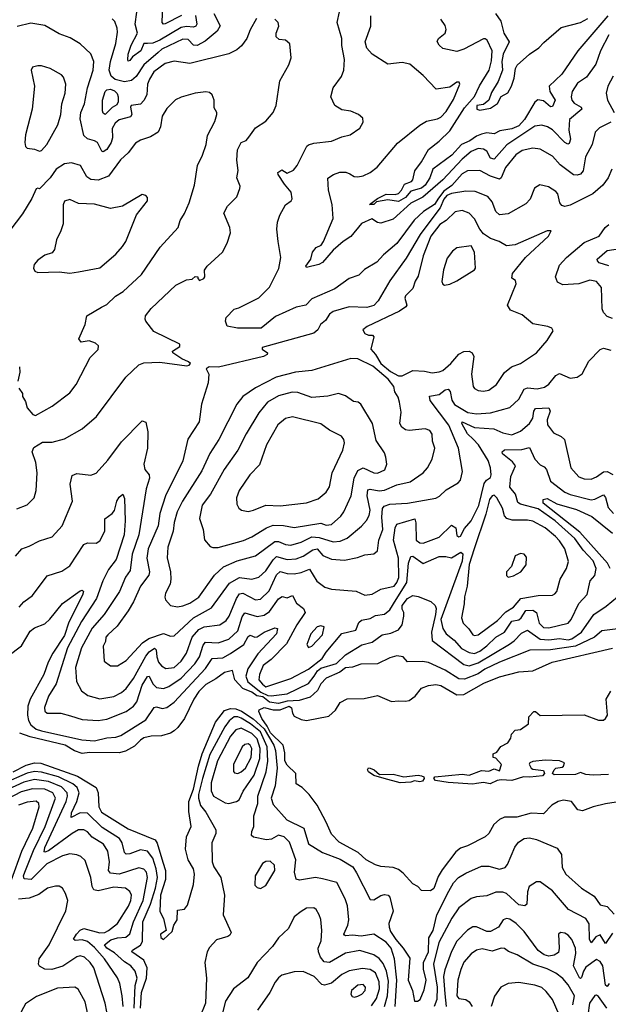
# Model space of a CAD drawing. Extents: x 1268547 to 1425625, y 515768 to 616754.
# Tile 52 of 256: x 1315362 to 1318691, y 549558 to 555131. Entities that reach past the tile are written whole.
import ezdxf

# ---------------------------------------------------------------- set-up
doc = ezdxf.new("R2010")
doc.units = 0

msp = doc.modelspace()

# ---------------------------------------------------------------- linework, layer by layer
at = {"layer": '0CON10XD'}
for points in [[(1316356.5, 555155), (1316363.2, 555105), (1316359.1, 555095), (1316345, 555088.9), (1316305, 555092.4), (1316275, 555086.5), (1316155.6, 555014.4), (1316115, 554998.5), (1316085, 554997), (1316065, 554995.7), (1316046.4, 554955), (1316000, 554920), (1315985, 554900), (1315975, 554896.7), (1315973.3, 554903.3), (1315975.9, 554935), (1315992.6, 554987.4), (1316029.3, 555055), (1316014.8, 555104.8), (1316034, 555244)], [(1316277.8, 555155), (1316185, 555107.1), (1316175, 555106.2), (1316168, 555115), (1316171, 555215)], [(1316460.4, 555165), (1316496.4, 555096.4), (1316479.4, 555065), (1316411.5, 555008.5), (1316365.5, 554984.5), (1316345, 554986.8), (1316315, 555019.2), (1316285, 555020.2), (1316166.2, 554963.8), (1316144.4, 554945.6), (1316064.2, 554875), (1316020.7, 554809.3), (1315995, 554786.7), (1315955, 554778.3), (1315901.4, 554791.4), (1315880.3, 554810.3), (1315867.7, 554845), (1315875.6, 554895), (1315905.4, 554995.4), (1315915, 555060), (1315913.6, 555083.6), (1315899.8, 555119.8), (1315885, 555135.7)], [(1317134.5, 554745.5), (1317181.5, 554808.5), (1317195.5, 554845), (1317199.2, 554905), (1317183.5, 554985), (1317183.5, 555025), (1317157.5, 555115), (1317170, 555175)], [(1317228.8, 554258.8), (1317254.1, 554244.1), (1317275, 554240.7), (1317305, 554246.6), (1317345, 554266.2), (1317383.2, 554296.8), (1317498.6, 554431.4), (1317625, 554534.3), (1317663.4, 554556.6), (1317725, 554569.1), (1317745, 554579.1), (1317775, 554611.8), (1317815, 554680), (1317852.2, 554765), (1317846.9, 554776.9), (1317835, 554776.7), (1317795, 554748), (1317717.1, 554737.1), (1317644.3, 554815), (1317568.4, 554878.4), (1317525, 554887.6), (1317445, 554879.4), (1317355, 554935.4), (1317325, 554970), (1317315.5, 555005), (1317347.8, 555095), (1317347.3, 555152.7)], [(1318688, 555152), (1318519.6, 554955), (1318428, 554822), (1318356.7, 554755), (1318360, 554725), (1318390, 554675), (1318375, 554639.2), (1318365, 554636.7), (1318325, 554672.2), (1318292.7, 554677.3), (1318275, 554664.3), (1318217.5, 554565), (1318185, 554529.3), (1318145, 554513), (1318078.7, 554501.3), (1318045, 554485.4), (1318005, 554489.6), (1317973.7, 554483.7), (1317945, 554471.5), (1317908.3, 554445), (1317861.5, 554425), (1317805.7, 554364.3), (1317699.5, 554285), (1317681.4, 554235), (1317655.1, 554194.9), (1317635, 554176.9), (1317575, 554161), (1317544, 554125), (1317505, 554101.9), (1317445, 554110.4), (1317379.7, 554100.3), (1317365, 554084), (1317340.8, 554085), (1317385, 554117.8), (1317435, 554144.1), (1317485, 554141.2), (1317505, 554146.8), (1317521.9, 554165), (1317539.3, 554200.7), (1317577.7, 554215), (1317585.3, 554225), (1317597.3, 554275), (1317635, 554326.4), (1317673.5, 554396.5), (1317735, 554442.4), (1317795, 554501.2), (1317877.8, 554632.2), (1317933.7, 554696.3), (1317963.1, 554756.9), (1318017.5, 554845), (1318031.4, 554898.6), (1318033.8, 554955), (1318005.8, 555015.8), (1317995, 555023.3), (1317985, 555022.1), (1317875, 554964.6), (1317835, 554950.9), (1317755, 554968.6), (1317735, 554986), (1317722.7, 555007.3), (1317731.2, 555025), (1317768.6, 555055), (1317774.3, 555075), (1317768.1, 555098.1), (1317744.1, 555134.1)], [(1318053.8, 555165), (1318082.8, 555122.8), (1318100, 555055), (1318130.4, 555005), (1318095.9, 554935), (1318090, 554895), (1318092.6, 554845), (1318068.5, 554781.5), (1318031.2, 554718.8), (1318015.5, 554675), (1317985, 554650.4), (1317947.9, 554645), (1317948.2, 554625), (1317965, 554618.7), (1318025, 554630.8), (1318065, 554655.8), (1318085, 554695.8), (1318122.6, 554717.4), (1318143.3, 554755), (1318159.4, 554800.6), (1318165.5, 554854.5), (1318175, 554873.8), (1318245.5, 554935), (1318298.5, 554971.5), (1318327.6, 555002.4), (1318425, 555087.3), (1318535, 555114.1), (1318575, 555136.7)], [(1315345, 552361.4), (1315405, 552384.4), (1315444.4, 552425), (1315455.6, 552465), (1315461.8, 552565), (1315453.8, 552625), (1315432.3, 552685), (1315441.5, 552708.5), (1315490.9, 552739.1), (1315545, 552740), (1315615, 552758.9), (1315715.5, 552814.5), (1315795.8, 552885), (1315963, 553107), (1316035, 553177.1), (1316065, 553187.8), (1316155, 553191.9), (1316308, 553172), (1316320, 553175), (1316327.5, 553185), (1316317.5, 553195), (1316278.3, 553211.7), (1316228.8, 553245), (1316226.2, 553255), (1316268.3, 553281.7), (1316267.5, 553295), (1316120.8, 553365), (1316076.2, 553425), (1316071.2, 553435), (1316073.8, 553453.8), (1316105, 553495.7), (1316245, 553628.6), (1316305, 553658), (1316337, 553663), (1316355, 553677.5), (1316370, 553675), (1316370, 553665), (1316380, 553655), (1316403.3, 553665), (1316408.6, 553675), (1316407.7, 553712.3), (1316422, 553735), (1316510, 553815), (1316536, 553865), (1316554.2, 553925), (1316550.8, 553955), (1316517.5, 554035), (1316537.5, 554075), (1316590.9, 554129.1), (1316608, 554175), (1316608.3, 554188.3), (1316589.4, 554235), (1316597.6, 554277.6), (1316591.1, 554335), (1316594.5, 554395), (1316614.2, 554435), (1316643.1, 554446.9), (1316658, 554465), (1316695, 554518), (1316753.7, 554556.3), (1316795.7, 554605), (1316811.9, 554645), (1316833.1, 554785), (1316884.2, 554875), (1316897.5, 554915), (1316890, 554995), (1316865.7, 555015.7), (1316829.5, 555019.5), (1316812.9, 555032.9), (1316811.9, 555055), (1316828, 555095), (1316823.3, 555115), (1316805, 555133.8)], [(1316702.1, 555137.9), (1316665.9, 555074.1), (1316646.4, 555023.6), (1316617.4, 554982.6), (1316590, 554960), (1316545, 554937.8), (1316325, 554882), (1316235, 554896.1), (1316185, 554882), (1316121.7, 554835), (1316095.7, 554795), (1316085.9, 554765.9), (1316080.5, 554705), (1316065, 554673.2), (1316045, 554652.5), (1315992.5, 554645), (1315988.8, 554635), (1315996.8, 554595), (1315988.5, 554581.5), (1315925.2, 554564.8), (1315902.6, 554545), (1315885.2, 554515), (1315887, 554463), (1315879.1, 554435), (1315855, 554396.7), (1315835, 554383.8), (1315826.2, 554386.2), (1315802.7, 554435), (1315786, 554446), (1315745, 554456.9), (1315725.4, 554475), (1315705, 554570), (1315708.3, 554605), (1315728, 554655), (1315746.3, 554745), (1315778, 554845), (1315781.4, 554895), (1315765, 554936.9), (1315705, 554994.4), (1315648.1, 555028.1), (1315585, 555051.1), (1315505, 555097.5), (1315425, 555110.3), (1315347.1, 555092.9)], [(1318693.7, 555045), (1318648, 554955), (1318621.5, 554878.5), (1318567.9, 554805), (1318518, 554772), (1318486.8, 554725), (1318481.1, 554695), (1318484.8, 554674.8), (1318499, 554659), (1318538.2, 554635), (1318540.9, 554625), (1318471.5, 554565), (1318469, 554505), (1318476.9, 554455), (1318469.6, 554430.4), (1318463.2, 554426.8), (1318445, 554435.3), (1318375, 554506.9), (1318347.8, 554525), (1318315, 554533.1), (1318275, 554529), (1318117.2, 554422.8), (1318045, 554341.2), (1318025, 554347.3), (1318005, 554385.9), (1317985, 554397.9), (1317955, 554401), (1317915, 554384.7), (1317865, 554341.9), (1317756.2, 554223.8), (1317643, 554127), (1317575, 554092.9), (1317475, 554002), (1317405, 553980), (1317385, 553983.3), (1317352.9, 554002.9), (1317295, 553977.7), (1317235, 553902.9), (1317192.2, 553875), (1317135, 553825.8), (1317075, 553756.4), (1317054.3, 553745), (1316985, 553727.5), (1316980.9, 553735), (1317009.1, 553775), (1317017.7, 553815), (1317039.4, 553840.6), (1317066.7, 553855), (1317080.9, 553875), (1317135.3, 554005), (1317130, 554085), (1317108.8, 554165), (1317105.6, 554234.4), (1317136.2, 554255), (1317172.3, 554267.7), (1317207.6, 554267.6), (1317228.8, 554258.8)], [(1315475, 554386.7), (1315485, 554390), (1315515.7, 554424.3), (1315576.9, 554535), (1315594, 554595), (1315601.2, 554655), (1315619.6, 554715), (1315622.5, 554765), (1315610, 554805), (1315598.3, 554818.3), (1315535, 554854.2), (1315485, 554868.8), (1315465, 554868.8), (1315435, 554862.5), (1315426.7, 554845), (1315445.8, 554754.2), (1315432.1, 554625), (1315395, 554480), (1315391.2, 554435), (1315395, 554413.8), (1315405, 554403.1), (1315445, 554398.8), (1315475, 554386.7)], [(1318719.6, 554810.4), (1318689.6, 554755), (1318680, 554715), (1318687.5, 554675), (1318724.5, 554605)], [(1315357.5, 553045), (1315377.5, 553015), (1315378.3, 552998.3), (1315395, 552970), (1315403.6, 552933.6), (1315436.1, 552896.1), (1315451.4, 552891.4), (1315545.8, 552944.2), (1315645, 553018.6), (1315681.5, 553065), (1315761.4, 553218.6), (1315805.2, 553264.8), (1315807.2, 553285), (1315790.4, 553300.4), (1315755, 553313.2), (1315710, 553305), (1315697.5, 553325), (1315733.3, 553405), (1315742.5, 553455), (1315823.9, 553503.9), (1315855, 553518.6), (1315904.4, 553565), (1315947, 553593), (1316050.9, 553689.1), (1316156.6, 553843.4), (1316257.5, 553955), (1316268.9, 553995), (1316295, 554033.8), (1316320, 554095), (1316350, 554195), (1316366.9, 554305), (1316396.2, 554363.8), (1316416.7, 554425), (1316424.4, 554475), (1316465.7, 554555), (1316476.2, 554595), (1316476.4, 554606.4), (1316462.3, 554632.3), (1316462.5, 554675), (1316450, 554705), (1316435, 554718), (1316415, 554722), (1316355, 554714.2), (1316275, 554691.9), (1316243, 554677), (1316195, 554628), (1316167.5, 554585), (1316159.2, 554525), (1316145.3, 554494.7), (1316102.7, 554467.3), (1316045, 554448.1), (1316017.5, 554432.5), (1315975, 554377.8), (1315932.7, 554337.3), (1315865, 554244.6), (1315805, 554223.4), (1315765, 554226), (1315742.3, 554242.3), (1315705.3, 554305.3), (1315655, 554321.2), (1315615, 554314.7), (1315568, 554285), (1315535, 554235.6), (1315475, 554173.3), (1315465, 554177.5), (1315455, 554173.3), (1315430.6, 554119.4), (1315378.4, 554031.6), (1315265, 553883.2)], [(1315845, 554594.5), (1315835, 554601.4), (1315830.2, 554615), (1315830.4, 554675), (1315845.8, 554725), (1315855.5, 554734.5), (1315875, 554737.3), (1315897.9, 554727.9), (1315913.2, 554713.2), (1315919.8, 554695), (1315918.6, 554665), (1315911.1, 554648.9), (1315885, 554633.3), (1315845, 554594.5)], [(1318705, 554550.4), (1318641.1, 554518.9), (1318617.5, 554495), (1318600.4, 554425), (1318562.2, 554355), (1318548.5, 554275), (1318535, 554255.7), (1318515, 554250), (1318495, 554253.3), (1318419.3, 554309.3), (1318375, 554358.2), (1318305, 554398.5), (1318263.8, 554403.8), (1318205, 554389.5), (1318168.9, 554365), (1318110, 554295), (1318085, 554235.8), (1318075, 554227.3), (1318025, 554244.7), (1317965, 554277.4), (1317895, 554276), (1317865, 554258.7), (1317806.9, 554193.1), (1317760.2, 554159.8), (1317730.2, 554120.2), (1317707.9, 554085), (1317646.6, 554045), (1317594, 553996), (1317495, 553863.8), (1317419.4, 553800.6), (1317381.2, 553758.8), (1317312.9, 553717.1), (1317280, 553685), (1317225, 553665.8), (1317145, 553608), (1317015, 553551.5), (1316980, 553515), (1316925, 553503.6), (1316809.7, 553450.3), (1316727.5, 553385), (1316594.2, 553384.2), (1316535, 553396.7), (1316526.1, 553423.9), (1316530, 553445), (1316575, 553492), (1316600.8, 553499.2), (1316715, 553555.8), (1316775, 553616), (1316827.7, 553722.3), (1316839.6, 553785), (1316823.5, 553875), (1316816.7, 553945), (1316819.4, 553985), (1316832.9, 554025), (1316865, 554083.3), (1316897.5, 554105), (1316903.6, 554116.4), (1316897.5, 554155), (1316859.6, 554199.6), (1316824.2, 554254.2), (1316822.9, 554265), (1316845, 554281.8), (1316875, 554261.9), (1316910.8, 554279.2), (1316931.9, 554305), (1316985.7, 554414.3), (1316995, 554422), (1317025, 554431.1), (1317126.2, 554443.8), (1317185, 554468), (1317230.9, 554479.1), (1317285, 554517.5), (1317305, 554550), (1317303.6, 554573.6), (1317277.5, 554595), (1317235, 554613.8), (1317185, 554621.2), (1317144.4, 554644.4), (1317122.5, 554695), (1317134.5, 554745.5)], [(1318710.6, 554285), (1318690.9, 554235), (1318660.9, 554195), (1318603.8, 554145), (1318475, 554080.4), (1318445, 554073.6), (1318428.5, 554078.5), (1318417.5, 554095), (1318405.6, 554145), (1318395, 554158.6), (1318353.3, 554185), (1318303.9, 554196.1), (1318273.2, 554176.8), (1318250, 554115), (1318225, 554088.5), (1318125, 554031.1), (1318076.2, 554026.2), (1318055.3, 554045.3), (1318035, 554100), (1318010.1, 554130.1), (1317937.6, 554157.6), (1317885, 554160.2), (1317805, 554147.8), (1317778.1, 554135), (1317761.4, 554115), (1317741, 554065), (1317698, 554012), (1317627.4, 553915), (1317548.3, 553781.7), (1317455, 553653.5), (1317390, 553540), (1317366, 553514), (1317325, 553501.3), (1317225, 553506), (1317135, 553478.5), (1317115, 553464.7), (1317091.2, 553428.8), (1317063.4, 553405), (1317048.2, 553375), (1317025, 553357), (1316733.8, 553275), (1316733.8, 553265), (1316763.3, 553245), (1316761.2, 553235), (1316741.2, 553225), (1316486.4, 553163.6), (1316433.9, 553166.1), (1316417.5, 553155), (1316431.2, 553125), (1316427.5, 553075), (1316390, 552955), (1316376.9, 552855), (1316312.9, 552757.1), (1316285.7, 552634.3), (1316186.8, 552435), (1316154.8, 552335.2), (1316146.1, 552265), (1316089, 552135), (1316082.1, 552082.1), (1316096.5, 552005), (1316092.6, 551987.4), (1316045, 551924.5), (1316006.6, 551835), (1315974.8, 551785.2), (1315912.6, 551697.4), (1315861.3, 551648.7), (1315850, 551635), (1315848, 551612), (1315834.6, 551585), (1315839.5, 551499.5), (1315875, 551474.2), (1315915, 551474.2)], [(1315645, 553695.6), (1315695, 553704.4), (1315815, 553726.9), (1315905.9, 553804.1), (1315943.4, 553846.6), (1315962.2, 553875), (1316023.6, 554026.4), (1316085.8, 554105), (1316084.2, 554125), (1316075.7, 554135), (1316055, 554141.4), (1315944.3, 554075.7), (1315875, 554061.8), (1315785, 554086.2), (1315695, 554090), (1315646.4, 554113.6), (1315615, 554103.3), (1315607.3, 554082.7), (1315607.8, 553975), (1315595.6, 553935), (1315569.5, 553885), (1315559.1, 553830.9), (1315545, 553812), (1315505, 553798.8), (1315465, 553768.8), (1315443.8, 553745), (1315440, 553725), (1315447, 553707), (1315465, 553700), (1315586.1, 553703.9), (1315645, 553695.6)], [(1317985, 553028), (1318015, 553033.8), (1318059.5, 553065), (1318105, 553134), (1318144.2, 553165), (1318195.2, 553184.8), (1318284.4, 553245), (1318345.4, 553314.6), (1318378.8, 553368.8), (1318371.2, 553385), (1318348.8, 553395), (1318265, 553409.1), (1318205, 553460.9), (1318137.5, 553487.5), (1318121.9, 553515), (1318169.4, 553635), (1318166.2, 553655), (1318145, 553667.5), (1318149.4, 553695), (1318222.7, 553785), (1318352.5, 553905), (1318368.8, 553935), (1318345, 553935.4), (1318165, 553857.2), (1318115, 553851.4), (1318074, 553875), (1318025, 553892.3), (1317985, 553918.5), (1317964.8, 553944.8), (1317935, 554003.3), (1317904.8, 554034.8), (1317865, 554051.4), (1317825, 554043.5), (1317775, 553993.3), (1317738, 553972), (1317687.1, 553905), (1317644.6, 553795), (1317615, 553678.8), (1317598.5, 553651.5), (1317585, 553608.8), (1317545, 553567.1), (1317540.4, 553555), (1317551.6, 553515), (1317546.9, 553505), (1317509.9, 553480.1), (1317327.1, 553395), (1317302, 553375), (1317313.3, 553355), (1317335, 553345.7), (1317357.5, 553345), (1317365.9, 553335.9), (1317348, 553265), (1317375.4, 553235.4), (1317404, 553184), (1317460.1, 553140.1), (1317505, 553115.8), (1317525.7, 553114.3), (1317585, 553144.5), (1317651.1, 553141.1), (1317695, 553131.2), (1317735, 553137.3), (1317755, 553145.6), (1317800, 553185), (1317845, 553237.1), (1317875, 553252.3), (1317905, 553255.4), (1317921.5, 553245), (1317930.9, 553225), (1317917.1, 553125), (1317926.9, 553055), (1317935, 553042.9), (1317955, 553032.5), (1317985, 553028)], [(1318715, 553438.6), (1318685, 553450.6), (1318664, 553474), (1318657.3, 553495), (1318652.1, 553615), (1318625, 553648.9), (1318586.2, 553656.2), (1318525, 553635.5), (1318435, 553630.2), (1318404.8, 553644.8), (1318392.3, 553675), (1318415, 553740.9), (1318454.4, 553785.6), (1318555, 553869.5), (1318640, 553905), (1318673.5, 553955), (1318695, 553971.5)], [(1317765, 553628.1), (1317795, 553633.9), (1317835, 553652), (1317934.2, 553715), (1317940.6, 553725), (1317934.5, 553815), (1317915, 553850.8), (1317835, 553838.6), (1317809.5, 553820.5), (1317779.1, 553780.9), (1317759.2, 553715), (1317748.9, 553648.9), (1317754.6, 553634.6), (1317765, 553628.1)], [(1318695, 553738.3), (1318640, 553755), (1318630, 553765), (1318629.2, 553775), (1318685, 553824.1), (1318785, 553838.6)], [(1315915, 551474.2), (1315965, 551503.5), (1316056.8, 551603.2), (1316091.9, 551628.1), (1316175, 551657.1), (1316215, 551642.1), (1316235, 551642.7), (1316344.9, 551745.1), (1316447.5, 551802.5), (1316549.5, 551940.5), (1316605, 551973.8), (1316675, 551964.8), (1316715, 551976), (1316755, 552010.3), (1316796, 552074), (1316815, 552091.5), (1316875, 552076.3), (1316925, 552079), (1316965, 552093.9), (1317020.3, 552129.7), (1317045, 552135.6), (1317077.3, 552097.3), (1317125, 552078.2), (1317199.2, 552070.8), (1317272.6, 552087.4), (1317315, 552101.1), (1317365, 552106.7), (1317386.5, 552123.5), (1317393.1, 552185), (1317415.7, 552245), (1317410.3, 552315), (1317415, 552364), (1317423.5, 552376.5), (1317455, 552387.8), (1317555, 552393.5), (1317715, 552421.9), (1317737, 552433), (1317775, 552470.6), (1317841.3, 552508.7), (1317855.7, 552525), (1317865.8, 552574.2), (1317844.3, 552705), (1317788.9, 552835), (1317683.3, 552975), (1317679.4, 553000.6), (1317735, 553008.8), (1317768.5, 553035), (1317785, 553039.2), (1317796.6, 553026.6), (1317806.9, 552976.9), (1317821.9, 552951.9), (1317897, 552907), (1317945, 552900.5), (1318025, 552905.3), (1318134.7, 552935.3), (1318185, 552983.5), (1318215, 553038.7), (1318235, 553046.5), (1318288.7, 553041.3), (1318329.6, 553050.4), (1318355, 553067.3), (1318395, 553117.8), (1318415, 553128.6), (1318475, 553101.9), (1318515, 553107.5), (1318544.3, 553125.7), (1318581.4, 553198.6), (1318645, 553263.8), (1318665, 553272.5), (1318705, 553260)], [(1316255, 551807.8), (1316285, 551813.8), (1316325, 551828.7), (1316375, 551861.6), (1316464.1, 551985.9), (1316515, 552033.7), (1316591.4, 552068.6), (1316695, 552096.6), (1316805, 552177.6), (1316825, 552177.4), (1316865, 552161.1), (1316895, 552157.4), (1316955, 552173.6), (1317015, 552203.5), (1317055, 552199.7), (1317135.2, 552174.8), (1317175, 552179.8), (1317215, 552196.7), (1317295, 552264.5), (1317323.5, 552296.5), (1317338.9, 552325), (1317344.3, 552355), (1317327.3, 552435), (1317330.9, 552469.1), (1317345, 552473.2), (1317394.8, 552464.8), (1317425, 552468.1), (1317495, 552498.4), (1317571.4, 552515), (1317643.8, 552566.2), (1317669.2, 552595), (1317695, 552642.5), (1317710.8, 552705), (1317697, 552745), (1317695.3, 552785.3), (1317681.1, 552805), (1317656.2, 552815), (1317564.7, 552804.7), (1317545, 552808.5), (1317523.8, 552825), (1317512.3, 552845), (1317519.1, 552909.1), (1317511.2, 552965), (1317502.7, 552995), (1317483.8, 553025), (1317478.1, 553055), (1317446.9, 553096.9), (1317359.5, 553169.5), (1317275, 553212), (1317235, 553213.9), (1317014.8, 553145.2), (1316922, 553135), (1316813, 553107), (1316695, 553046.8), (1316625, 552998.2), (1316590.4, 552955), (1316487.8, 552755), (1316436.7, 552675), (1316392.7, 552577.3), (1316282.4, 552405), (1316252.7, 552345), (1316235.3, 552285), (1316229.2, 552235), (1316199.6, 552145), (1316195.9, 552085), (1316215.3, 552005), (1316217.2, 551965), (1316212.3, 551935), (1316186.7, 551885), (1316183.1, 551863.1), (1316187.7, 551847.7), (1316215, 551814.3), (1316255, 551807.8)], [(1315360.8, 553165), (1315362.5, 553135), (1315351.4, 553085)], [(1316455, 552142.5), (1316485, 552143.6), (1316627.8, 552182.2), (1316675, 552202.9), (1316758.5, 552255), (1316795, 552268.9), (1316855, 552268.1), (1316915, 552256.9), (1317065, 552280.5), (1317095, 552270), (1317125, 552273.3), (1317178.7, 552321.3), (1317195.6, 552344.4), (1317236.9, 552435), (1317254.2, 552535.8), (1317275, 552579.5), (1317305, 552594.6), (1317365, 552565.5), (1317385, 552563.8), (1317427.4, 552582.6), (1317438.3, 552615), (1317433.9, 552655), (1317425, 552678.5), (1317379.1, 552749.1), (1317358.2, 552845), (1317292.5, 552955), (1317276.4, 552966.4), (1317249.3, 552969.3), (1317205, 553001.9), (1317165, 553014.2), (1317105, 552999.7), (1317015, 552992.3), (1316935, 553020), (1316902.6, 553022.6), (1316825, 553001.6), (1316763.9, 552965), (1316714.8, 552905.2), (1316642.4, 552787.6), (1316595.2, 552694.8), (1316518.4, 552585), (1316440.9, 552445), (1316395, 552383.8), (1316378.3, 552308.3), (1316400, 552245), (1316407, 552187), (1316439.2, 552149.2), (1316455, 552142.5)], [(1315337.5, 552095), (1315374, 552135), (1315415, 552150.5), (1315475, 552180.5), (1315545, 552204.4), (1315602.2, 552265), (1315660.9, 552405), (1315647.5, 552502.5), (1315659.1, 552550.9), (1315685, 552561.5), (1315765, 552552.9), (1315795, 552564.2), (1315861.5, 552638.5), (1315938.5, 552741.5), (1316055, 552860), (1316075, 552852.5), (1316087.5, 552797.5), (1316084.7, 552705), (1316064.5, 552615), (1316070.6, 552585), (1316094.4, 552555), (1316096.1, 552536.1), (1316076.9, 552475), (1316035.6, 552215), (1315998.7, 552105), (1315986, 552014), (1315961.4, 551975), (1315927.5, 551895), (1315839.5, 551765), (1315772.9, 551687.1), (1315711, 551575), (1315678.6, 551465), (1315683.4, 551385), (1315711.3, 551331.3), (1315748, 551305), (1315815, 551286.8), (1315895, 551300), (1315938, 551322), (1315965, 551345.3), (1316005, 551401.1), (1316075, 551528), (1316095, 551553.5), (1316125, 551573.8), (1316133.7, 551563.7), (1316137.6, 551525), (1316148, 551495), (1316165, 551472.7), (1316188.8, 551458.8), (1316235, 551463.8), (1316275, 551499.7), (1316304.8, 551545), (1316337.7, 551635), (1316375, 551679.6), (1316405, 551694.1), (1316495, 551704.7), (1316530.2, 551729.8), (1316546.2, 551753.8), (1316587.6, 551855), (1316605, 551880.8), (1316625, 551884.8), (1316695, 551847.1), (1316725, 551850.8), (1316772.8, 551897.2), (1316815, 551987.9), (1316835, 552007.5), (1316875, 551996.7), (1316915, 551994.3), (1316955, 552001.7), (1317000.8, 552020.8), (1317043.5, 551953.5), (1317088.9, 551918.9), (1317125, 551907.9), (1317265.4, 551895.4), (1317315, 551874.4), (1317355, 551879.7), (1317405, 551908.3), (1317480, 551925), (1317495, 551944.6), (1317505.8, 551974.2), (1317503.8, 552083.8), (1317476.1, 552185), (1317485.7, 552254.3), (1317495.6, 552275), (1317596.2, 552306.2), (1317603.5, 552283.5), (1317604.7, 552185), (1317625, 552170.5), (1317645, 552168.2), (1317735, 552202.1), (1317805, 552270.6), (1317828.4, 552255), (1317835, 552210.6), (1317845, 552204.2), (1317855, 552208.2), (1317878.8, 552251.2), (1317915.6, 552294.4), (1317958.2, 552381.8), (1317989.4, 552505), (1318003.3, 552525), (1318025, 552540), (1318028.5, 552555), (1318025.3, 552595), (1318011.4, 552635), (1317957.6, 552725), (1317926.3, 552756.3), (1317895, 552787.1), (1317862.7, 552845), (1317865, 552853.8), (1317935, 552822.8), (1318044.5, 552814.5), (1318095, 552792.1), (1318145, 552781.3), (1318195, 552801.5), (1318245, 552845.4), (1318264.7, 552875), (1318269.7, 552915), (1318279.7, 552930.3), (1318355, 552933.3), (1318361.8, 552915), (1318346.2, 552865), (1318346.7, 552836.7), (1318381.8, 552791.8), (1318425, 552772.2), (1318443.1, 552755), (1318480, 552595), (1318523.9, 552543.9), (1318555, 552532.2), (1318595, 552530), (1318625, 552543.2), (1318665, 552571.7), (1318685, 552574.3), (1318716, 552556)], [(1316655, 552347.8), (1316685, 552353.8), (1316755, 552382.3), (1316835, 552378.8), (1316984.7, 552395.3), (1317051.2, 552418.8), (1317095, 552455.8), (1317113.8, 552486.2), (1317130, 552565), (1317190.4, 552695), (1317198.9, 552735), (1317195.4, 552755.4), (1317182.8, 552772.8), (1317115, 552806.5), (1317065, 552842.7), (1316905, 552882.5), (1316865, 552872.7), (1316822.8, 552837.2), (1316757.1, 552725), (1316718, 552612), (1316664.6, 552555), (1316604.1, 552465.9), (1316588.2, 552425), (1316589.4, 552389.4), (1316601.9, 552365), (1316616.7, 552355), (1316655, 552347.8)], [(1315360, 551805), (1315385.8, 551835), (1315435, 551871.4), (1315517.3, 551982.7), (1315600, 552010), (1315645, 552038.6), (1315725, 552160.9), (1315745, 552169.1), (1315795, 552168.2), (1315815, 552181.8), (1315843.6, 552235), (1315843.8, 552306.2), (1315885.7, 552335), (1315897.8, 552352.2), (1315910.8, 552405), (1315925, 552428.5), (1315945, 552446), (1315955, 552420), (1315957.7, 552295), (1315952.6, 552215), (1315908.6, 552075), (1315865, 552018.8), (1315831.6, 551955), (1315797.2, 551855), (1315711, 551725), (1315633, 551575), (1315568.1, 551371.9), (1315525, 551301.4), (1315501.7, 551238.3), (1315505, 551216), (1315516.7, 551205), (1315595, 551205.5), (1315648.9, 551191.1), (1315715, 551169.1), (1315805, 551163.7), (1315855, 551172.2), (1315965, 551214.7), (1316005, 551244.6), (1316025, 551269.1), (1316055.5, 551365), (1316085, 551412.9), (1316095, 551414.4), (1316115, 551371.2), (1316135, 551350.6), (1316175, 551344.7), (1316205, 551355.8), (1316275, 551403.1), (1316353.1, 551485), (1316379.3, 551525), (1316400, 551590), (1316412.3, 551607.7), (1316485, 551603.4), (1316545, 551625.3), (1316595, 551671.3), (1316619.5, 551750.5), (1316635, 551774.1), (1316705, 551751.9), (1316745, 551760.5), (1316775, 551781.3), (1316825, 551851.8), (1316845.9, 551865.9), (1316875, 551859.2), (1316905, 551872.2), (1316927.5, 551827.5), (1316968.1, 551798.1), (1316976.2, 551775), (1316929.2, 551705), (1316871.4, 551598.6), (1316785, 551508.8), (1316740, 551475), (1316718.6, 551425), (1316714.3, 551395), (1316735, 551368.8), (1316755, 551355.2), (1316895, 551401.2), (1316995, 551454), (1317073.8, 551515), (1317095, 551550.5), (1317183.3, 551656.7), (1317262.5, 551675), (1317280.5, 551719.5), (1317295, 551732.7), (1317345, 551741.8), (1317375, 551757.7), (1317425, 551765.4), (1317455, 551789.6), (1317491.1, 551848.9), (1317551.1, 551945), (1317560.4, 552055), (1317575, 552091.9), (1317585, 552093.5), (1317645, 552051.8), (1317735, 552091.6), (1317772.5, 552092.5), (1317805.3, 552084.7), (1317857.8, 552117.8), (1317868, 552108), (1317865.5, 552065.5), (1317744.6, 551735), (1317755.3, 551685), (1317774.7, 551655), (1317819, 551619), (1317861.4, 551571.4), (1317905, 551548.1), (1317935, 551544.1), (1317965, 551557.3), (1318004.1, 551585.9), (1318054.6, 551635.4), (1318105, 551664.8), (1318145, 551725.7), (1318185, 551733.9), (1318199.3, 551745), (1318225, 551786.6), (1318265, 551788.3), (1318284.8, 551774.8), (1318300.8, 551715), (1318325, 551690.5), (1318355, 551689.2), (1318465, 551714.4), (1318482.1, 551735), (1318524, 551826), (1318572, 551878), (1318588.5, 551955), (1318615, 551985.6), (1318622.7, 552025), (1318605, 552068.7), (1318548.4, 552128.4), (1318501.1, 552195), (1318390, 552295), (1318295, 552362), (1318195, 552388.7), (1318178.7, 552398.7), (1318166.3, 552445), (1318135.3, 552485.3), (1318140.9, 552545), (1318165.8, 552605), (1318148.9, 552628.9), (1318093.1, 552673.1), (1318091.1, 552685), (1318103.5, 552696.5), (1318202.1, 552697.9), (1318245, 552709.4), (1318275, 552643.4), (1318305, 552610.9), (1318329.1, 552599.1), (1318342.1, 552585), (1318365, 552519.2), (1318445, 552456.5), (1318475, 552443.5), (1318595, 552413), (1318615, 552416.2), (1318665, 552440.8), (1318675, 552427.1), (1318690.3, 552370.3), (1318720.5, 552335)], [(1317935, 551644.5), (1317955, 551649.5), (1318065, 551729.7), (1318111.1, 551778.9), (1318155, 551805.8), (1318196.1, 551853.9), (1318295, 551872.3), (1318375, 551873.3), (1318389.4, 551880.6), (1318399.4, 551895), (1318419.1, 551965), (1318455.3, 552024.7), (1318465.4, 552065), (1318444.7, 552135), (1318415, 552181.2), (1318392, 552205), (1318335, 552254.2), (1318265, 552293.1), (1318235, 552298.8), (1318147.3, 552297.3), (1318116.7, 552306.7), (1318105, 552322), (1318092, 552365), (1318061.1, 552425), (1318045, 552438.8), (1318033.8, 552436.2), (1318018.9, 552415), (1317998.2, 552331.8), (1317933.4, 552135), (1317905, 552046.7), (1317892.5, 551925), (1317877.5, 551865), (1317876.9, 551825), (1317861.1, 551745), (1317869.5, 551715), (1317902.7, 551682.7), (1317925, 551649.4), (1317935, 551644.5)], [(1318702, 552025), (1318686.2, 552055), (1318530.2, 552230.2), (1318323.3, 552395), (1318322.1, 552415), (1318345, 552421.5), (1318400.7, 552390.7), (1318512.1, 552357.9), (1318598.5, 552318.5), (1318715, 552225.3)], [(1318125, 551976.2), (1318155, 551983.8), (1318197.5, 552005), (1318226.7, 552045), (1318228.3, 552088.3), (1318215.9, 552105.9), (1318195, 552110), (1318165, 552096.2), (1318143.6, 552036.4), (1318116.2, 552005), (1318116.2, 551985), (1318125, 551976.2)], [(1315295, 551527.5), (1315372.7, 551587.3), (1315420.5, 551669.5), (1315445, 551688), (1315505, 551711.8), (1315532.7, 551737.3), (1315605, 551826.9), (1315705, 551897.5), (1315715, 551901.2), (1315723.3, 551895), (1315716.5, 551873.5), (1315639.1, 551720.9), (1315615.7, 551645), (1315549, 551545), (1315523, 551495), (1315498.3, 551425), (1315420.9, 551285), (1315408.8, 551245), (1315406, 551195), (1315411.9, 551165), (1315425, 551138.9), (1315455.1, 551115.1), (1315485, 551105.5), (1315713.8, 551055), (1315785, 551048.9), (1315855, 551065.8), (1315905, 551069.4), (1315935, 551079.6), (1316075, 551168.2), (1316121.9, 551238.1), (1316135, 551241.1), (1316167.3, 551232.7), (1316195, 551237.6), (1316235, 551267.2), (1316412.5, 551457.5), (1316451.1, 551515), (1316510.8, 551519.2), (1316555, 551543.2), (1316630.5, 551595), (1316655, 551640), (1316665, 551647.3), (1316692, 551635), (1316705, 551637.1), (1316745, 551663.2), (1316805, 551689.1), (1316821.1, 551685), (1316814.1, 551655), (1316708.7, 551541.3), (1316652.7, 551457.3), (1316640.8, 551415), (1316653.3, 551383.3), (1316725.4, 551325), (1316765, 551306), (1316785, 551303.1), (1316875.4, 551314.6), (1316995, 551373), (1317027.1, 551415), (1317046.8, 551445), (1317065, 551460.7), (1317153.5, 551486.5), (1317205, 551535.3), (1317297.2, 551592.8), (1317355, 551607.6), (1317411.7, 551648.3), (1317461.7, 551658.3), (1317505, 551677.3), (1317524.8, 551705.2), (1317534.5, 551754.5), (1317534.8, 551774.8), (1317524.5, 551795), (1317525.8, 551815), (1317556.2, 551855), (1317585, 551870.8), (1317615, 551866.7), (1317687.8, 551837.8), (1317712.5, 551815), (1317717.9, 551797.9), (1317714.2, 551764.2), (1317690.6, 551665), (1317695, 551616.2), (1317875, 551480.5), (1317905, 551474), (1317955, 551489.6), (1318133.4, 551596.6), (1318159.4, 551615), (1318200.9, 551659.1), (1318235, 551674.8), (1318305.2, 551624.8), (1318355, 551621.2), (1318415, 551627.8), (1318465, 551620.9), (1318485, 551625.4), (1318540, 551665), (1318610.4, 551765), (1318679.7, 551810.3), (1318743.3, 551865)], [(1316995, 551578), (1317015, 551584.4), (1317075, 551648.9), (1317083.3, 551695), (1317065, 551700), (1317045, 551694.4), (1317008.8, 551655), (1316985.7, 551595), (1316995, 551578)], [(1318745, 551682.9), (1318655, 551670.7), (1318613.1, 551635), (1318505, 551584.5), (1318364.5, 551564.5), (1318248.1, 551561.9), (1318076.5, 551495), (1317992.2, 551455), (1317955, 551428.9), (1317877.1, 551397.1), (1317845, 551400.3), (1317769.1, 551449.1), (1317675, 551491.9), (1317641.3, 551498.7), (1317555.7, 551495.7), (1317531.2, 551525), (1317495, 551530), (1317455, 551519.1), (1317385, 551485.6), (1317292.4, 551482.4), (1317245, 551466.6), (1317205, 551462), (1317171.9, 551438.1), (1317095.7, 551404.3), (1317065, 551370.8), (1317046.2, 551333.8), (1317005, 551296.3), (1316943.5, 551276.5), (1316875, 551272.6), (1316825, 551259.4), (1316775, 551268.7), (1316737.1, 551297.1), (1316704.3, 551304.3), (1316675.2, 551325.2), (1316624.2, 551345), (1316578.1, 551395), (1316565, 551448), (1316520.8, 551435), (1316470.7, 551399.3), (1316415, 551367.1), (1316375, 551327.5), (1316346.5, 551285), (1316294, 551175), (1316256.9, 551125), (1316235, 551105.5), (1316215, 551092.7), (1316165, 551077.1), (1316105, 551076.1), (1316065, 551065.3), (1316045, 551053.2), (1316011.6, 551018.4), (1315960.4, 550989.6), (1315925, 550981.4), (1315756.3, 550983.7), (1315715, 550977.7), (1315672, 550992), (1315619.2, 551025), (1315422.1, 551072.1), (1315362.1, 551092.1)], [(1318965, 550736.8), (1318675, 550693.2), (1318605, 550675.8), (1318545, 550652.2), (1318519.3, 550659.3), (1318484, 550705), (1318437, 550713), (1318408, 550705), (1318371.2, 550685), (1318325, 550636.7), (1318255, 550640), (1318174, 550616), (1318105, 550616), (1318075, 550603.8), (1318043.8, 550575), (1318015.3, 550524.7), (1317994.3, 550505), (1317895, 550454.6), (1317855, 550441.8), (1317829, 550421), (1317750.7, 550319.3), (1317729.3, 550280.7), (1317705, 550213.8), (1317685, 550200), (1317635, 550202.5), (1317614.3, 550224.3), (1317585, 550240), (1317530.7, 550300.7), (1317505, 550320.7), (1317475, 550331.6), (1317405, 550336.9), (1317375, 550346.2), (1317322.5, 550375), (1317276.6, 550416.6), (1317169.1, 550475), (1317125, 550520.9), (1317095, 550588.1), (1317045, 550684.2), (1317000, 550745), (1316960, 550785), (1316926.2, 550806.2), (1316923.4, 550865), (1316875, 550911.1), (1316861.5, 550935), (1316861.7, 550981.7), (1316853.1, 551025), (1316779.8, 551095), (1316762.4, 551132.4), (1316731.2, 551175), (1316714.8, 551215), (1316716.1, 551225), (1316745, 551237.9), (1316795, 551225.1), (1316835.9, 551224.1), (1316885.6, 551245.6), (1316899, 551235), (1316904.8, 551204.8), (1316915, 551188.2), (1316955, 551169.1), (1316985, 551163.2), (1317110.9, 551189.1), (1317148.1, 551221.9), (1317175, 551265.5), (1317215, 551286.2), (1317310.6, 551289.4), (1317385, 551305.8), (1317465, 551270.8), (1317505, 551275.7), (1317545, 551273.2), (1317565, 551278), (1317598.6, 551301.4), (1317633.8, 551346.2), (1317675, 551361.8), (1317715, 551368.5), (1317745, 551363.1), (1317835, 551309.4), (1317875, 551311.5), (1317988.2, 551375), (1318075, 551411.1), (1318185, 551439.5), (1318265.3, 551444.7), (1318372.9, 551495), (1318715, 551573.1)], [(1318692, 550858), (1318605, 550855.3), (1318565, 550858.5), (1318535, 550869.5), (1318505, 550857.9), (1318385, 550856.9), (1318374.8, 550865), (1318384.3, 550885.7), (1318395, 550893.5), (1318430.7, 550899.3), (1318438, 550905), (1318443.3, 550925), (1318415, 550936), (1318335, 550939.2), (1318265, 550932.9), (1318246.7, 550925), (1318244, 550916), (1318254.7, 550895), (1318265, 550888.9), (1318325, 550880.6), (1318331.2, 550865), (1318318.3, 550851.7), (1318247.4, 550842.6), (1318212.5, 550845), (1318145, 550824), (1318085, 550828.6), (1318062.5, 550825), (1318023.6, 550806.4), (1317985, 550813.3), (1317945, 550808), (1317925, 550803.3), (1317785, 550812.2), (1317714.1, 550824.1), (1317704.4, 550835), (1317710.6, 550845), (1317865, 550860.4), (1317904.5, 550854.5), (1317975, 550880.8), (1318015, 550877.5), (1318045, 550891.2), (1318075, 550880), (1318087.5, 550915), (1318055, 550950), (1318040, 550955), (1318040, 550975), (1318060, 550985), (1318083.9, 551016.1), (1318123, 551037), (1318140, 551065), (1318143, 551087), (1318165, 551110), (1318195, 551112.5), (1318240, 551145), (1318242.5, 551185), (1318270, 551215), (1318280, 551215), (1318305, 551192.5), (1318555, 551196), (1318635, 551166), (1318664.1, 551165.9), (1318676.2, 551175), (1318686.2, 551195), (1318678.8, 551285), (1318705, 551330)], [(1315325, 550873.1), (1315399.3, 550910.7), (1315445, 550924.8), (1315482.4, 550922.4), (1315689.5, 550849.5), (1315794, 550785), (1315806.7, 550755), (1315810.3, 550675), (1315825.3, 550645), (1315975, 550551.2), (1316128.5, 550488.5), (1316140.5, 550470.5), (1316171.6, 550361.6), (1316187.1, 550315), (1316187.1, 550265), (1316158.9, 550175), (1316153.9, 550083.9), (1316175, 550042.5), (1316190.6, 549975), (1316158.1, 549955), (1316160.4, 549935), (1316175, 549924.3), (1316225, 549970), (1316233.8, 550005), (1316252.5, 550035), (1316255, 550090), (1316293.3, 550096.7), (1316311.7, 550118.3), (1316345.4, 550235), (1316351.6, 550295), (1316345.2, 550325), (1316314.7, 550375), (1316300.7, 550435), (1316305.4, 550505), (1316331.8, 550565), (1316318.5, 550648.5), (1316318, 550705), (1316344.4, 550775), (1316372.6, 550905), (1316395, 550975.4), (1316469.8, 551155), (1316520.1, 551219.9), (1316555, 551232), (1316585, 551230.5), (1316617.3, 551217.3), (1316682.7, 551172.7), (1316745, 551117.3), (1316799.1, 551025), (1316808.3, 550995), (1316818.2, 550895), (1316807.5, 550795), (1316784.3, 550725), (1316795, 550688.6), (1316872.4, 550602.4), (1316970, 550555), (1316995, 550466.9), (1317075, 550416.4), (1317175, 550379.7), (1317245.8, 550335), (1317267.7, 550302.3), (1317345, 550151.4), (1317365, 550149.4), (1317405, 550174.4), (1317425, 550179.4), (1317445.5, 550175.5), (1317455, 550163.3), (1317473.9, 550085), (1317450.4, 550015), (1317452.1, 549995), (1317460.1, 549970.1), (1317488.7, 549925), (1317531.8, 549875), (1317568.8, 549818.8), (1317560, 549695), (1317583.9, 549635), (1317595, 549574.6), (1317611.2, 549575), (1317628, 549585), (1317650.6, 549639.4), (1317660.6, 549695), (1317646.1, 549756.1), (1317645.5, 549794.5), (1317674.1, 549855), (1317675.7, 549934.3), (1317700.4, 549975), (1317721.1, 550065), (1317788.5, 550198.5), (1317815, 550245.5), (1317843.5, 550275), (1317885, 550300), (1317975, 550338.9), (1318015, 550338.8), (1318075, 550323.4), (1318107.4, 550332.6), (1318121.8, 550348.2), (1318163.5, 550446.5), (1318184, 550475), (1318215, 550496.5), (1318245, 550500), (1318285, 550489.6), (1318401.9, 550441.9), (1318426.8, 550405), (1318431.2, 550331.2), (1318450.9, 550295), (1318539.6, 550215), (1318610.6, 550170.6), (1318645, 550121.1), (1318685, 550110.7), (1318725, 550067.8)], [(1317075, 550268.6), (1317035, 550274.7), (1316945, 550260.4), (1316926.3, 550266.3), (1316916.4, 550306.4), (1316924.7, 550375), (1316887.3, 550475), (1316857.5, 550505), (1316825, 550514.3), (1316787, 550493), (1316758.2, 550488.2), (1316684.4, 550504.4), (1316673, 550513), (1316674.4, 550535), (1316687.1, 550565), (1316686.9, 550625), (1316709.2, 550695), (1316709.6, 550735), (1316757, 550873), (1316766.5, 550933.5), (1316761, 551015), (1316725, 551099.2), (1316668.3, 551145), (1316615, 551176.8), (1316595, 551185.1), (1316575, 551184.1), (1316547.2, 551162.8), (1316521.6, 551128.4), (1316438.3, 550971.7), (1316396.8, 550835), (1316374, 550745), (1316374.2, 550724.2), (1316385, 550683.6), (1316415, 550644.5), (1316470.8, 550545), (1316472, 550525), (1316448.9, 550471.1), (1316450, 550365), (1316459.4, 550335), (1316500.5, 550275), (1316520, 550175), (1316512.5, 550065), (1316558.1, 549965), (1316551.1, 549948.9), (1316538.9, 549941.1), (1316475, 549923.1), (1316435, 549878.6), (1316423.1, 549855), (1316408.5, 549795), (1316419.2, 549705), (1316412.5, 549565), (1316380.3, 549485)], [(1316545, 550694.2), (1316588.8, 550705), (1316603.5, 550715), (1316625.8, 550764.2), (1316687.6, 550855), (1316721, 550949), (1316722.2, 551005), (1316705, 551060.4), (1316675, 551090.6), (1316615, 551121), (1316585, 551111.2), (1316555.2, 551075), (1316481.2, 550935), (1316445, 550811.2), (1316445.6, 550765.6), (1316458.2, 550735), (1316525, 550697.9), (1316545, 550694.2)], [(1316595, 550864.6), (1316615, 550873.4), (1316638.6, 550895), (1316670.8, 550955), (1316674.8, 551005), (1316665.8, 551025), (1316655, 551031.4), (1316635, 551029.1), (1316619.6, 551015), (1316571.3, 550915), (1316571.1, 550875), (1316577.3, 550867.3), (1316595, 550864.6)], [(1316046.2, 549535), (1316050.4, 549625), (1316080, 549705), (1316083.8, 549765), (1316065, 549807), (1315995.6, 549855), (1315999.2, 549865), (1316045, 549891.8), (1316057.2, 549912.8), (1316058.4, 550025), (1316101.8, 550125), (1316130.7, 550215), (1316141.8, 550275), (1316134.9, 550325), (1316115, 550384.7), (1316085, 550424.1), (1316045, 550431.6), (1315985, 550408.8), (1315965, 550407.3), (1315955, 550417.1), (1315941.2, 550471.2), (1315927, 550497), (1315828.8, 550558.8), (1315745, 550639), (1315705, 550640.7), (1315652.5, 550615), (1315655, 550641.9), (1315686.1, 550705), (1315698.9, 550755), (1315686.7, 550785), (1315663.5, 550805), (1315582.5, 550845), (1315485, 550872.5), (1315445, 550875.8), (1315405, 550865.9), (1315267.5, 550805)], [(1317515, 550812), (1317424, 550835), (1317365, 550853.2), (1317335, 550872.9), (1317329.2, 550885), (1317335, 550895.3), (1317345, 550894.5), (1317366.4, 550885), (1317397.6, 550857.6), (1317475, 550860.9), (1317535, 550845.2), (1317615, 550854.6), (1317635, 550851.8), (1317647.3, 550845), (1317650.5, 550835), (1317639.5, 550820.5), (1317625, 550816.4), (1317595, 550821.9), (1317575, 550814.5), (1317515, 550812)], [(1316009.1, 549535), (1316015.1, 549664.9), (1316026, 549705), (1316015.3, 549745), (1315990.8, 549775), (1315955, 549798.4), (1315898.5, 549848.5), (1315854.8, 549875), (1315842.2, 549895), (1315878.1, 549921.9), (1315915, 549933.2), (1315963, 549937), (1315985, 549957.3), (1316005.5, 550025), (1316059.6, 550145), (1316084.4, 550275), (1316080.2, 550305), (1316065, 550323.2), (1316035, 550329.4), (1315924.8, 550295.2), (1315875, 550299.3), (1315864.1, 550315), (1315869.5, 550365), (1315859.7, 550425), (1315835.3, 550465), (1315772.9, 550502.9), (1315745, 550534.6), (1315725.2, 550545.2), (1315695, 550544.7), (1315658.8, 550525), (1315525, 550426.5), (1315505, 550417.9), (1315501.3, 550421.3), (1315504.5, 550445), (1315624.6, 550705), (1315632.8, 550735), (1315630.7, 550755), (1315598.7, 550788.7), (1315525, 550819.6), (1315445, 550830.2), (1315385, 550815.1), (1315295, 550773)], [(1315946.7, 549545), (1315941.4, 549605), (1315927.6, 549675), (1315915, 549708.1), (1315841, 549815), (1315785, 549878.3), (1315745, 549912.3), (1315715, 549921.7), (1315675, 549918.8), (1315665.7, 549925.7), (1315682.5, 549955), (1315705, 549977.2), (1315725, 549987.4), (1315815, 549961.8), (1315843.1, 549965), (1315864.3, 549975.7), (1315915.9, 550015), (1315976.6, 550113.4), (1315990.6, 550145), (1315995.3, 550175.3), (1315985, 550196.9), (1315960, 550215), (1315895, 550221.4), (1315805, 550199), (1315782.3, 550205), (1315771.6, 550225), (1315764.7, 550275), (1315732.2, 550372.2), (1315707.5, 550395), (1315685, 550402.9), (1315645, 550408.9), (1315605, 550397.9), (1315515, 550351.9), (1315426.9, 550265), (1315387.1, 550267.1), (1315384.3, 550284.3), (1315391.3, 550305), (1315440.9, 550429.1), (1315506.3, 550565), (1315564.4, 550725), (1315549, 550755), (1315505, 550776.2), (1315435, 550777.8), (1315369.9, 550759.9), (1315295, 550720.1)], [(1315315, 550262.9), (1315374.8, 550425), (1315436.9, 550555), (1315471.9, 550675), (1315470.4, 550695), (1315455, 550707.1), (1315405, 550702.5), (1315355, 550684.4)], [(1316725, 550213.1), (1316755, 550230), (1316805.3, 550315), (1316803.8, 550345), (1316778.1, 550368.1), (1316755, 550366.9), (1316734.5, 550355.5), (1316693.1, 550285), (1316692.2, 550232.2), (1316705, 550218.6), (1316725, 550213.1)], [(1317485.2, 549545), (1317494.5, 549694.5), (1317482.2, 549815), (1317464.1, 549875), (1317435, 549910), (1317365, 549954.2), (1317293.6, 549943.6), (1317245, 549949.1), (1317205, 549944.4), (1317199.2, 549949.2), (1317196, 549955), (1317217.3, 550005), (1317223.3, 550035), (1317215.3, 550115), (1317203.8, 550155), (1317156.2, 550246.2), (1317075, 550268.6)], [(1318715, 549960.9), (1318675, 549901.5), (1318645, 549950.9), (1318620.7, 549939.3), (1318595, 549905.6), (1318585.7, 549925.7), (1318582.8, 550012.8), (1318565, 550043.8), (1318466.5, 550095), (1318375, 550199.4), (1318305, 550250.8), (1318285, 550251.4), (1318244.4, 550225), (1318233.8, 550195), (1318230.8, 550125), (1318220, 550115), (1318185, 550121.3), (1318114.8, 550184.8), (1318095, 550191.8), (1318055, 550193.1), (1318005, 550170.9), (1317945, 550166.9), (1317915, 550156.1), (1317846.4, 550103.6), (1317805.6, 550044.4), (1317731.9, 549908.1), (1317702.3, 549785), (1317722.7, 549655), (1317720.8, 549585), (1317706.4, 549545)], [(1315854, 549515), (1315844.8, 549564.8), (1315780.8, 549765), (1315761.1, 549795), (1315728.5, 549825), (1315705, 549831.6), (1315685, 549826.9), (1315606.6, 549773.4), (1315544.7, 549754.7), (1315505, 549757.1), (1315475, 549774.4), (1315467.5, 549785), (1315472.1, 549815), (1315528.8, 549895), (1315622.8, 550087.2), (1315634.4, 550145), (1315621.9, 550185), (1315604.5, 550214.5), (1315585, 550225.7), (1315565, 550227.1), (1315520, 550215), (1315470.7, 550179.3), (1315415, 550157.9), (1315355, 550152)], [(1317426, 549545), (1317441.5, 549605), (1317448.1, 549688.1), (1317436.2, 549745), (1317418.8, 549788.8), (1317395, 549817.7), (1317365, 549837.1), (1317285, 549861.9), (1317205, 549847.8), (1317115, 549794.3), (1317085, 549799), (1317063.9, 549825), (1317051.6, 549855), (1317051.2, 549875), (1317066.4, 549916.4), (1317070.8, 549975), (1317065, 550037.5), (1317056.4, 550065), (1317039.4, 550095), (1317025, 550104.4), (1316985, 550102.2), (1316955, 550083.3), (1316915, 550051.9), (1316882.4, 549987.6), (1316826, 549934), (1316791.1, 549885), (1316705.4, 549795), (1316652.7, 549707.3), (1316571.1, 549645), (1316526.7, 549575), (1316504.5, 549495)], [(1318696, 549675), (1318685, 549658.8), (1318675, 549665.8), (1318660.2, 549775), (1318645, 549800.6), (1318625, 549810.7), (1318565, 549768), (1318550.5, 549745), (1318539.9, 549710.1), (1318535, 549703.8), (1318528.3, 549708.3), (1318493.9, 549775), (1318507.1, 549845), (1318505, 549876), (1318484.5, 549925), (1318465, 549948.5), (1318445, 549960.6), (1318420, 549965), (1318408.8, 549955), (1318412.9, 549875), (1318408.7, 549851.3), (1318384.5, 549835.5), (1318355, 549830.6), (1318328.3, 549838.3), (1318295, 549862.5), (1318215, 549970), (1318170, 550015), (1318135, 550040), (1318115, 550042.7), (1318095.8, 550035), (1318070.5, 549995), (1318025, 549968.9), (1318005, 549969.2), (1317945, 549995.5), (1317925, 549996.5), (1317895, 549978.2), (1317835, 549914.4), (1317803.8, 549856.2), (1317767.6, 549752.4), (1317759.8, 549715), (1317767, 549617), (1317775.1, 549545.1)], [(1318491.6, 549555), (1318499.4, 549605), (1318465, 549668.2), (1318435, 549704.6), (1318395, 549733.3), (1318345, 549758.8), (1318264.1, 549784.1), (1318175, 549837.5), (1318126, 549856), (1318103.8, 549873.8), (1318085, 549875.3), (1318035, 549858.8), (1317978.7, 549871.3), (1317945.6, 549864.4), (1317916.5, 549843.5), (1317875, 549795.4), (1317856.3, 549755), (1317839.8, 549695), (1317835.3, 549605), (1317845, 549590), (1317884.8, 549584.8), (1317905, 549571.2), (1317921.8, 549545)], [(1317351, 549549), (1317379.5, 549590.5), (1317396.5, 549645), (1317395.1, 549685.1), (1317375, 549735.9), (1317345, 549755.6), (1317300.5, 549759.5), (1317225, 549747.6), (1317184.2, 549725.8), (1317125, 549677.3), (1317085.8, 549665.8), (1317070.6, 549670.6), (1317027.5, 549715), (1316965, 549743.5), (1316915, 549741.1), (1316845, 549721.9), (1316825, 549707.1), (1316807.6, 549682.4), (1316776.2, 549625), (1316707.9, 549525)], [(1315345, 548898.2), (1315385, 548896.7), (1315435, 548908), (1315468.6, 548931.4), (1315505, 548971.8), (1315621.3, 549218.7), (1315683.6, 549306.4), (1315702.1, 549367.9), (1315739.6, 549435), (1315752.3, 549475), (1315732.2, 549572.2), (1315692.6, 549642.6), (1315674.4, 549654.4), (1315575, 549648.2), (1315457.3, 549602.7), (1315395, 549560), (1315371.5, 549518.5), (1315343.2, 549435)], [(1317255, 549598.8), (1317275, 549604.1), (1317297.3, 549615), (1317315.8, 549635), (1317317.6, 549655), (1317305, 549670.4), (1317275, 549666.9), (1317239.1, 549635), (1317234.5, 549615), (1317241.9, 549601.9), (1317255, 549598.8)], [(1318431.8, 549455), (1318374.8, 549584.8), (1318340.3, 549630.3), (1318315, 549652), (1318275.2, 549665.2), (1318185, 549680.9), (1318124.6, 549675.4), (1318084.2, 549655), (1318047.1, 549602.9), (1318029.4, 549545)], [(1318683.2, 549535), (1318635, 549601.1), (1318625, 549609.5), (1318615, 549607.8), (1318585.7, 549565), (1318575, 549497.1)]]:
    msp.add_lwpolyline(points, dxfattribs=at)

doc.saveas('drawing.dxf')
